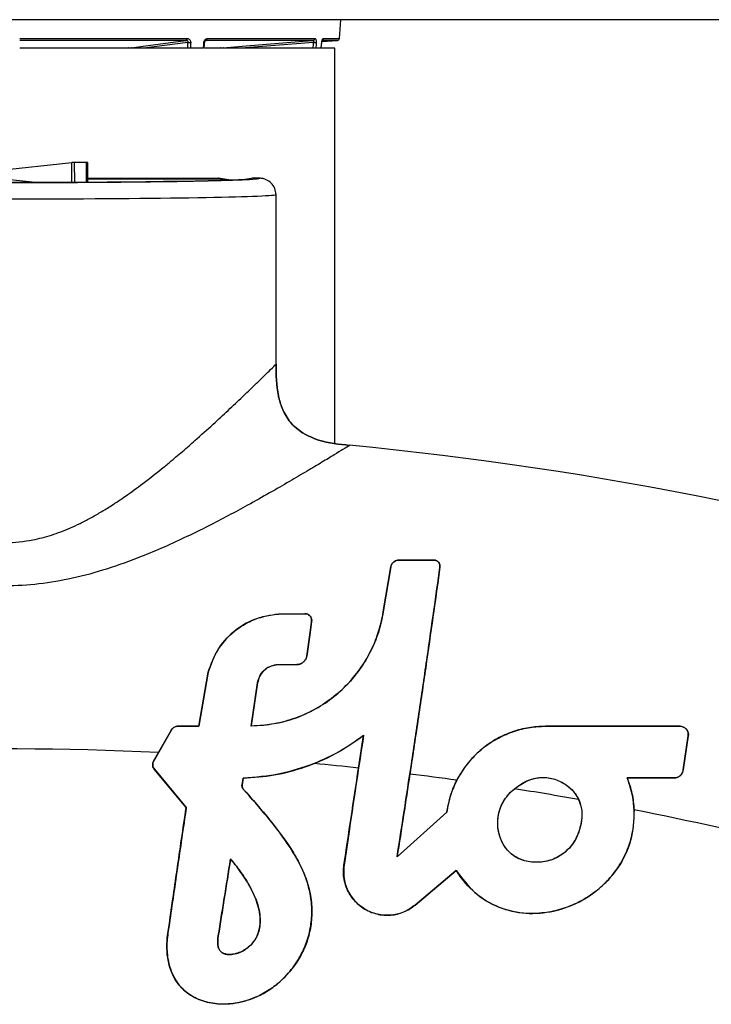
# Model space of a CAD drawing. Header units: millimetres. Extents: x 1141 to 9683, y 1625 to 6203.
# Tile 82 of 118: x 5447 to 5531, y 3929 to 4049. Entities that reach past the tile are written whole.
import ezdxf

# ---------------------------------------------------------------- set-up
doc = ezdxf.new("R2010")
doc.units = ezdxf.units.MM
doc.header["$LTSCALE"] = 25

msp = doc.modelspace()

# ---------------------------------------------------------------- linework, layer by layer
at = {"color": 7, "linetype": 'Continuous', "lineweight": 25}
for p, q in [((5656.5, 4049.31), (5409.93, 4049.31)), ((5485.72, 4047.01), (5485.92, 4049.31)), ((5446.52, 4047.01), (5467.09, 4047.01)), ((5469.53, 4047.01), (5482.73, 4047.01)), ((5483.75, 4047.01), (5485.72, 4047.01)), ((5466.97, 4046.78), (5446.52, 4046.78)), ((5446.52, 4045.86), (5459.91, 4045.86)), ((5467.07, 4045.81), (5446.52, 4045.81)), ((5467.15, 4046.53), (5461.74, 4045.81)), ((5467.13, 4045.81), (5466.95, 4045.81)), ((5469.05, 4045.81), (5467.47, 4045.81)), ((5482.3, 4045.81), (5469.19, 4045.81)), ((5469.25, 4045.86), (5471.16, 4045.86)), ((5469.37, 4046.78), (5469.39, 4046.78)), ((5469.39, 4046.78), (5469.37, 4046.78)), ((5482.52, 4046.78), (5469.39, 4046.78)), ((5482.56, 4046.53), (5473.68, 4045.81)), ((5482.51, 4045.81), (5482.3, 4045.81)), ((5483.48, 4045.81), (5482.83, 4045.81)), ((5485.18, 4045.81), (5483.48, 4045.81)), ((5483.49, 4045.81), (5483.56, 4046.52)), ((5485.49, 4046.78), (5483.53, 4046.78)), ((5483.58, 4046.63), (5485.49, 4046.78)), ((5485.18, 3997.46), (5485.18, 4045.81)), ((5441.92, 4030.62), (5452.9, 4031.8)), ((5452.92, 4029.4), (5452.9, 4031.8)), ((5453.21, 4031.82), (5453.22, 4029.4)), ((5454.72, 4029.41), (5454.7, 4031.82)), ((5454.87, 4029.41), (5454.86, 4031.81)), ((5442.46, 4030.03), (5448.47, 4029.38)), ((5454.87, 4029.89), (5470.86, 4029.89)), ((5471.58, 4029.78), (5454.87, 4029.78)), ((5471.58, 4029.78), (5470.86, 4029.89)), ((5470.9, 4029.88), (5470.86, 4029.89)), ((5470.86, 4029.89), (5470.86, 4029.89)), ((5471.62, 4029.78), (5470.9, 4029.89)), ((5472.2, 4029.68), (5471.58, 4029.78)), ((5471.62, 4029.78), (5471.58, 4029.78)), ((5475.95, 4029.88), (5474.97, 4029.88)), ((5477.95, 4007.08), (5477.95, 4027.88)), ((5478.94, 4001.18), (5479.57, 4000.17)), ((5479.57, 4000.17), (5478.94, 4001.18)), ((5480.26, 3999.41), (5481.2, 3998.69)), ((5481.2, 3998.69), (5480.26, 3999.41)), ((5497.49, 3983.07), (5493, 3983.08)), ((5493, 3983.08), (5497.49, 3983.07)), ((5493, 3983.08), (5493, 3983.08)), ((5497.49, 3983.07), (5497.49, 3983.07)), ((5491.11, 3976.73), (5492.02, 3982.26)), ((5492.03, 3982.25), (5491.11, 3976.73)), ((5492.03, 3982.25), (5492.02, 3982.26)), ((5498.05, 3982.22), (5498.05, 3982.22)), ((5481.48, 3976.52), (5478.27, 3976.48)), ((5478.27, 3976.48), (5481.48, 3976.52)), ((5478.27, 3976.48), (5478.27, 3976.48)), ((5481.48, 3976.52), (5481.48, 3976.52)), ((5491.11, 3976.73), (5491.11, 3976.73)), ((5482.14, 3974.23), (5482.31, 3975.54)), ((5482.31, 3975.53), (5482.15, 3974.23)), ((5482.31, 3975.54), (5482.31, 3975.53)), ((5481.72, 3971.32), (5482.14, 3974.23)), ((5482.15, 3974.23), (5481.73, 3971.32)), ((5482.14, 3974.23), (5482.15, 3974.23)), ((5481.72, 3971.32), (5481.73, 3971.32)), ((5477.95, 3970.24), (5480.5, 3970.29)), ((5480.5, 3970.28), (5477.95, 3970.24)), ((5477.95, 3970.24), (5477.95, 3970.24)), ((5480.5, 3970.29), (5480.5, 3970.28)), ((5469.62, 3969.34), (5468.5, 3962.75)), ((5468.5, 3962.75), (5469.62, 3969.34)), ((5469.62, 3969.34), (5469.62, 3969.34)), ((5474.89, 3962.75), (5475.68, 3968.04)), ((5475.69, 3968.04), (5474.89, 3962.76)), ((5475.68, 3968.04), (5475.69, 3968.04)), ((5468.5, 3962.75), (5466, 3962.75)), ((5466, 3962.75), (5468.5, 3962.75)), ((5466, 3962.75), (5466, 3962.75)), ((5468.5, 3962.75), (5468.5, 3962.75)), ((5474.89, 3962.75), (5474.89, 3962.76)), ((5510.99, 3962.73), (5527.38, 3962.72)), ((5510.99, 3962.72), (5510.99, 3962.73)), ((5527.38, 3962.72), (5510.99, 3962.72)), ((5527.38, 3962.72), (5527.38, 3962.72)), ((5465.09, 3962.22), (5462.94, 3958.42)), ((5463.55, 3959.51), (5465.09, 3962.22)), ((5465.09, 3962.22), (5465.09, 3962.22)), ((5488.08, 3957.61), (5488.7, 3961.61)), ((5488.7, 3961.62), (5488.7, 3961.61)), ((5527.89, 3957.38), (5528.51, 3961.55)), ((5528.51, 3961.55), (5527.9, 3957.38)), ((5528.51, 3961.55), (5528.51, 3961.55)), ((5462.94, 3958.43), (5463.55, 3959.51)), ((5462.94, 3958.42), (5462.94, 3958.43)), ((5466.94, 3952.78), (5463.02, 3957.46)), ((5463.03, 3957.46), (5463.02, 3957.46)), ((5463.03, 3957.46), (5466.95, 3952.79)), ((5473.78, 3955.53), (5473.92, 3956.38)), ((5473.92, 3956.37), (5473.79, 3955.53)), ((5473.92, 3956.38), (5473.92, 3956.37)), ((5521.03, 3956.4), (5526.78, 3956.4)), ((5521.03, 3956.4), (5521.03, 3956.39)), ((5526.78, 3956.39), (5521.03, 3956.39)), ((5526.78, 3956.4), (5526.78, 3956.39)), ((5527.89, 3957.38), (5527.9, 3957.38)), ((5473.78, 3955.53), (5473.79, 3955.53)), ((5473.94, 3955.01), (5473.94, 3955.02)), ((5466.95, 3952.79), (5466.94, 3952.78)), ((5498.89, 3952.18), (5492.8, 3946.72)), ((5492.81, 3946.73), (5498.89, 3952.18)), ((5498.89, 3952.18), (5498.89, 3952.18)), ((5492.8, 3946.72), (5492.81, 3946.73)), ((5472.37, 3946.47), (5472.38, 3946.46)), ((5486.29, 3945.7), (5486.28, 3945.7)), ((5495.03, 3940.82), (5500.06, 3945.05)), ((5500.05, 3945.04), (5495.03, 3940.82)), ((5500.06, 3945.05), (5500.05, 3945.04)), ((5495.03, 3940.82), (5495.03, 3940.82)), ((5464.82, 3938.12), (5464.81, 3938.12)), ((5470.87, 3937.06), (5470.87, 3937.06))]:
    msp.add_line(p, q, dxfattribs=at)
at = {"color": 7, "linetype": 'Continuous', "lineweight": 25, "flags": 128}
for points in [[(5460.25, 4045.88), (5460.53, 4045.92), (5461.67, 4046.07), (5466.23, 4046.68), (5466.97, 4046.78)], [(5467.13, 4045.81), (5467.14, 4046.32), (5467.15, 4046.53)], [(5467.49, 4046.52), (5467.48, 4046.3), (5467.47, 4045.81)], [(5469.05, 4045.81), (5469.09, 4046.31), (5469.09, 4046.31), (5469.1, 4046.52)], [(5469.16, 4046.53), (5469.14, 4046.32), (5469.1, 4045.81)], [(5471.47, 4045.88), (5471.94, 4045.92), (5473.81, 4046.07), (5481.3, 4046.68), (5482.52, 4046.78)], [(5482.51, 4045.81), (5482.54, 4046.32), (5482.56, 4046.53)], [(5482.87, 4046.52), (5482.86, 4046.3), (5482.83, 4045.81)], [(5483.48, 4045.81), (5483.53, 4046.31), (5483.53, 4046.31), (5483.55, 4046.52)], [(5483.56, 4046.52), (5483.56, 4046.52), (5483.55, 4046.52)]]:
    msp.add_lwpolyline(points, dxfattribs=at)
at = {"color": 7, "linetype": 'Continuous', "lineweight": 25}
for centre, radius, start, end in [((5466.87, 4046.98), 0.223, 295.5603, 6.8714), ((5469.31, 4046.98), 0.221, 291.5576, 5.6955), ((5482.49, 4047.02), 0.241, 276.5998, 357.1304), ((5483.5, 4047.02), 0.252, 305.7513, 355.728), ((5485.47, 4047.03), 0.25, 274.3653, 355), ((5459.94, 4045.75), 0.114, 103.7666, 148.8965), ((5460.24, 4045.68), 0.198, 40.2436, 88.2296), ((5467.4, 4048.7), 2.18, 263.3021, 272.3296), ((5469.14, 4046.88), 0.359, 263.2517, 279.4901), ((5471.18, 4045.64), 0.22, 95.1076, 130.4692), ((5471.44, 4045.79), 0.0958, 12.9732, 72.4477), ((5482.82, 4048.98), 2.46, 263.9458, 271.3396), ((5483.57, 4046.71), 0.196, 264.8448, 267.2398), ((5444.74, 3558.21), 440.97, 72.5914, 84.5029), ((5444.74, 3558.21), 401.74, 87.3166, 107.0909), ((5444.74, 3558.21), 401.74, 83.8072, 84.587), ((5444.74, 3558.21), 401.74, 82.0761, 82.9039), ((5444.74, 3558.21), 401.74, 79.9187, 81.0573), ((5444.74, 3558.21), 401.74, 72.9091, 78.9316)]:
    msp.add_arc(centre, radius, start, end, dxfattribs=at)
for centre, major_axis, ratio, start_param, end_param in [((5453.12, 4031.8), (0.254, 0.005), 0.048974, 1.239308, 2.639722), ((5444.77, 4030.45), (26, 0.48), 0.048974, 1.177796, 1.239308), ((5454.61, 4031.8), (0.254, 0.005), 0.048974, 6.282579, 7.460982), ((5444.74, 4029.9), (31.25, 0), 0.017455, 3.301327, 6.230742), ((5444.74, 4029.91), (30.27, 0), 0.017455, 3.308379, 6.227897), ((5444.74, 4027.9), (33.25, 0), 0.016405, 3.308504, 6.232848)]:
    msp.add_ellipse(centre, major_axis=major_axis, ratio=ratio, start_param=start_param, end_param=end_param, dxfattribs=at)
for points, knots in [([(5467.09, 4047.01), (5467.14, 4047), (5467.23, 4046.99), (5467.35, 4046.9), (5467.44, 4046.78), (5467.48, 4046.64), (5467.49, 4046.55), (5467.49, 4046.52)], [0, 0, 0, 0, 0.216214, 0.432135, 0.648431, 0.86707, 1, 1, 1, 1]), ([(5469.1, 4046.52), (5469.11, 4046.58), (5469.13, 4046.69), (5469.21, 4046.84), (5469.32, 4046.95), (5469.44, 4047), (5469.5, 4047), (5469.53, 4047.01)], [0, 0, 0, 0, 0.222484, 0.445348, 0.666655, 0.885113, 1, 1, 1, 1]), ([(5482.73, 4047.01), (5482.75, 4047), (5482.79, 4046.99), (5482.84, 4046.9), (5482.87, 4046.78), (5482.88, 4046.64), (5482.88, 4046.55), (5482.87, 4046.52)], [0, 0, 0, 0, 0.216214, 0.432135, 0.648431, 0.86707, 1, 1, 1, 1]), ([(5483.55, 4046.52), (5483.56, 4046.58), (5483.57, 4046.69), (5483.61, 4046.84), (5483.66, 4046.95), (5483.71, 4047), (5483.74, 4047), (5483.75, 4047.01)], [0, 0, 0, 0, 0.222484, 0.445348, 0.666655, 0.885113, 1, 1, 1, 1]), ([(5483.56, 4046.52), (5483.56, 4046.54), (5483.57, 4046.61), (5483.59, 4046.7), (5483.62, 4046.78), (5483.64, 4046.82), (5483.64, 4046.83), (5483.64, 4046.83)], [0, 0, 0, 0, 0.138053, 0.444745, 0.68027, 0.860136, 1, 1, 1, 1]), ([(5459.91, 4045.86), (5459.94, 4045.86), (5459.99, 4045.86), (5460.07, 4045.87), (5460.15, 4045.87), (5460.21, 4045.88), (5460.24, 4045.88), (5460.25, 4045.88)], [0, 0, 0, 0, 0.22128, 0.442591, 0.664073, 0.886606, 1, 1, 1, 1]), ([(5466.97, 4046.78), (5466.99, 4046.78), (5467.04, 4046.77), (5467.09, 4046.73), (5467.13, 4046.66), (5467.15, 4046.59), (5467.15, 4046.55), (5467.15, 4046.53)], [0, 0, 0, 0, 0.2122394, 0.4253913, 0.6418549, 0.8639035, 1, 1, 1, 1]), ([(5467.47, 4045.81), (5467.45, 4045.81), (5467.4, 4045.81), (5467.31, 4045.81), (5467.23, 4045.81), (5467.17, 4045.81), (5467.14, 4045.81), (5467.13, 4045.81)], [0, 0, 0, 0, 0.217252, 0.434508, 0.651743, 0.869507, 1, 1, 1, 1]), ([(5469.21, 4046.52), (5469.21, 4046.53), (5469.21, 4046.58), (5469.23, 4046.65), (5469.28, 4046.72), (5469.32, 4046.76), (5469.36, 4046.78), (5469.37, 4046.78), (5469.37, 4046.78)], [0, 0, 0, 0, 0.0845871, 0.2892193, 0.4892195, 0.6837389, 0.8829019, 1, 1, 1, 1]), ([(5471.16, 4045.86), (5471.17, 4045.86), (5471.2, 4045.86), (5471.27, 4045.87), (5471.35, 4045.87), (5471.42, 4045.88), (5471.46, 4045.88), (5471.47, 4045.88)], [0, 0, 0, 0, 0.2212799, 0.4425911, 0.6640728, 0.8866055, 1, 1, 1, 1]), ([(5482.83, 4045.81), (5482.81, 4045.81), (5482.79, 4045.81), (5482.72, 4045.81), (5482.64, 4045.81), (5482.57, 4045.81), (5482.52, 4045.81), (5482.51, 4045.81)], [0, 0, 0, 0, 0.217252, 0.434508, 0.651743, 0.869507, 1, 1, 1, 1]), ([(5482.52, 4046.78), (5482.53, 4046.78), (5482.55, 4046.77), (5482.57, 4046.73), (5482.57, 4046.66), (5482.57, 4046.59), (5482.56, 4046.55), (5482.56, 4046.53)], [0, 0, 0, 0, 0.2122394, 0.4253913, 0.6418549, 0.8639035, 1, 1, 1, 1]), ([(5477.95, 4027.88), (5477.92, 4028.14), (5477.86, 4028.66), (5477.4, 4029.32), (5476.87, 4029.68), (5476.36, 4029.85), (5476.09, 4029.87), (5475.95, 4029.88)], [0, 0, 0, 0, 0.2498129, 0.4990799, 0.7360844, 0.8648067, 1, 1, 1, 1]), ([(5411.53, 4007.09), (5411.6, 4007.02), (5411.72, 4006.9), (5412.22, 4006.41), (5413.02, 4005.63), (5414.11, 4004.57), (5415.36, 4003.37), (5416.65, 4002.15), (5418.1, 4000.79), (5419.71, 3999.32), (5421.34, 3997.85), (5422.84, 3996.54), (5424.43, 3995.19), (5426.19, 3993.76), (5428.13, 3992.25), (5429.97, 3990.93), (5431.85, 3989.66), (5433.9, 3988.43), (5435.96, 3987.37), (5437.88, 3986.55), (5439.65, 3985.96), (5441.9, 3985.4), (5444.76, 3985.11), (5447.43, 3985.4), (5449.29, 3985.82), (5450.44, 3986.15), (5451.59, 3986.56), (5452.76, 3987.04), (5453.95, 3987.59), (5455.19, 3988.24), (5456.47, 3988.96), (5457.93, 3989.86), (5459.66, 3991.03), (5461.84, 3992.62), (5463.72, 3994.1), (5465.05, 3995.19), (5465.79, 3995.82), (5466.49, 3996.41), (5467.26, 3997.08), (5468.56, 3998.22), (5470.2, 3999.7), (5472.15, 4001.5), (5473.83, 4003.09), (5475.3, 4004.5), (5476.46, 4005.63), (5477.51, 4006.65), (5477.78, 4006.92), (5477.95, 4007.08)], [0, 0, 0, 0, 0.023385, 0.047105, 0.078005, 0.110263, 0.135112, 0.161281, 0.186737, 0.212374, 0.240597, 0.261689, 0.277477, 0.306747, 0.331656, 0.351015, 0.372968, 0.396915, 0.418475, 0.437723, 0.454093, 0.469511, 0.500397, 0.530605, 0.541152, 0.551989, 0.56315, 0.574517, 0.586671, 0.599631, 0.613411, 0.628025, 0.648095, 0.673564, 0.707091, 0.720472, 0.726796, 0.737809, 0.749494, 0.760107, 0.794725, 0.825586, 0.858856, 0.889895, 0.922196, 0.953072, 1, 1, 1, 1]), ([(5477.95, 4007.09), (5477.96, 4005.79), (5477.97, 4004.32), (5478.32, 4002.91), (5478.35, 4002.76)], [0, 0, 0, 0, 0.887935, 1, 1, 1, 1]), ([(5478.35, 4002.76), (5478.32, 4002.91), (5477.97, 4004.32), (5477.96, 4005.79), (5477.95, 4007.09)], [0, 0, 0, 0, 0.112129, 1, 1, 1, 1]), ([(5478.35, 4002.76), (5478.5, 4002.29), (5478.66, 4001.76), (5478.91, 4001.25), (5478.94, 4001.18)], [0, 0, 0, 0, 0.8613207, 1, 1, 1, 1]), ([(5478.94, 4001.18), (5478.91, 4001.25), (5478.66, 4001.76), (5478.5, 4002.29), (5478.35, 4002.76)], [0, 0, 0, 0, 0.138246, 1, 1, 1, 1]), ([(5479.57, 4000.17), (5479.67, 4000.04), (5479.89, 3999.77), (5480.13, 3999.53), (5480.26, 3999.41)], [0, 0, 0, 0, 0.50164, 1, 1, 1, 1]), ([(5480.26, 3999.41), (5480.13, 3999.53), (5479.89, 3999.77), (5479.67, 4000.04), (5479.57, 4000.17)], [0, 0, 0, 0, 0.498588, 1, 1, 1, 1]), ([(5481.2, 3998.69), (5481.27, 3998.65), (5481.75, 3998.36), (5482.26, 3998.15), (5482.71, 3997.96)], [0, 0, 0, 0, 0.138431, 1, 1, 1, 1]), ([(5482.71, 3997.96), (5482.26, 3998.15), (5481.75, 3998.36), (5481.27, 3998.65), (5481.2, 3998.69)], [0, 0, 0, 0, 0.861184, 1, 1, 1, 1]), ([(5482.71, 3997.96), (5482.86, 3997.91), (5484.24, 3997.42), (5485.69, 3997.28), (5486.98, 3997.14)], [0, 0, 0, 0, 0.113038, 1, 1, 1, 1]), ([(5486.98, 3997.14), (5485.69, 3997.28), (5484.24, 3997.42), (5482.86, 3997.91), (5482.71, 3997.96)], [0, 0, 0, 0, 0.887055, 1, 1, 1, 1]), ([(5486.98, 3997.14), (5486.78, 3997.02), (5486.44, 3996.81), (5485.12, 3996), (5483.64, 3995.11), (5481.78, 3994), (5479.63, 3992.73), (5477.18, 3991.32), (5474.66, 3989.9), (5472.13, 3988.54), (5469.64, 3987.25), (5467.02, 3985.95), (5464.27, 3984.69), (5461.02, 3983.32), (5457.29, 3981.97), (5453.08, 3980.81), (5448.92, 3980.1), (5444.79, 3979.85), (5440.66, 3980.09), (5437.24, 3980.67), (5434.49, 3981.34), (5432.38, 3981.96), (5430.26, 3982.67), (5427.63, 3983.67), (5424.5, 3984.99), (5422.21, 3986.09), (5421.05, 3986.65)], [0, 0, 0, 0, 0.062606, 0.104452, 0.147589, 0.189964, 0.233678, 0.277453, 0.322183, 0.358637, 0.395069, 0.432539, 0.470259, 0.507121, 0.560611, 0.610958, 0.658981, 0.705624, 0.752232, 0.800219, 0.825041, 0.850553, 0.876854, 0.904033, 0.951313, 1, 1, 1, 1]), ([(5492.02, 3982.26), (5492.04, 3982.35), (5492.1, 3982.56), (5492.3, 3982.82), (5492.57, 3983), (5492.81, 3983.08), (5492.95, 3983.08), (5493, 3983.08)], [0, 0, 0, 0, 0.226855, 0.520574, 0.739343, 0.914011, 1, 1, 1, 1]), ([(5493, 3983.08), (5492.91, 3983.07), (5492.72, 3983.05), (5492.44, 3982.92), (5492.19, 3982.69), (5492.06, 3982.44), (5492.03, 3982.28), (5492.03, 3982.25)], [0, 0, 0, 0, 0.17488, 0.348837, 0.604298, 0.932358, 1, 1, 1, 1]), ([(5498.05, 3982.22), (5498.05, 3982.32), (5498.05, 3982.51), (5497.93, 3982.77), (5497.76, 3982.94), (5497.6, 3983.03), (5497.51, 3983.06), (5497.49, 3983.07)], [0, 0, 0, 0, 0.297705, 0.578942, 0.784375, 0.947391, 1, 1, 1, 1]), ([(5497.49, 3983.07), (5497.54, 3983.06), (5497.65, 3983.02), (5497.83, 3982.9), (5497.99, 3982.69), (5498.07, 3982.45), (5498.06, 3982.28), (5498.05, 3982.22)], [0, 0, 0, 0, 0.1132446, 0.2744398, 0.507458, 0.8160062, 1, 1, 1, 1]), ([(5492.8, 3946.72), (5493.09, 3948.57), (5493.67, 3952.32), (5494.6, 3958.38), (5495.55, 3964.78), (5496.49, 3971.14), (5497.34, 3977.1), (5497.81, 3980.5), (5498.05, 3982.22)], [0, 0, 0, 0, 0.148086, 0.299186, 0.474587, 0.655079, 0.825221, 1, 1, 1, 1]), ([(5498.05, 3982.22), (5497.81, 3980.47), (5497.32, 3976.93), (5496.44, 3970.81), (5495.48, 3964.26), (5494.77, 3959.54), (5494.4, 3957.05), (5494.37, 3956.87)], [0, 0, 0, 0, 0.2416081, 0.4902232, 0.7318596, 0.9804988, 1, 1, 1, 1]), ([(5478.27, 3976.48), (5477.26, 3976.31), (5475.24, 3975.99), (5472.61, 3974.35), (5470.6, 3972.11), (5469.93, 3970.22), (5469.62, 3969.34)], [0, 0, 0, 0, 0.246808, 0.495209, 0.763362, 1, 1, 1, 1]), ([(5469.62, 3969.34), (5469.99, 3970.35), (5470.74, 3972.41), (5472.73, 3974.41), (5474.68, 3975.58), (5476.37, 3976.25), (5477.62, 3976.4), (5478.27, 3976.48)], [0, 0, 0, 0, 0.269886, 0.553676, 0.696901, 0.840027, 1, 1, 1, 1]), ([(5491.11, 3976.73), (5490.94, 3975.89), (5490.59, 3974.23), (5489.54, 3971.72), (5488.05, 3969.34), (5486.17, 3967.23), (5483.99, 3965.5), (5481.62, 3964.17), (5479.07, 3963.26), (5476.8, 3962.82), (5475.39, 3962.77), (5474.89, 3962.75)], [0, 0, 0, 0, 0.121471, 0.242856, 0.365862, 0.488832, 0.601784, 0.714743, 0.825956, 0.937177, 1, 1, 1, 1]), ([(5474.89, 3962.76), (5476.4, 3962.89), (5478.83, 3963.1), (5481.94, 3964.34), (5484.29, 3965.7), (5486.35, 3967.43), (5488.09, 3969.41), (5489.44, 3971.58), (5490.54, 3974.04), (5490.9, 3975.77), (5491.11, 3976.73)], [0, 0, 0, 0, 0.186759, 0.300198, 0.413627, 0.525902, 0.638182, 0.749362, 0.860587, 1, 1, 1, 1]), ([(5482.31, 3975.54), (5482.32, 3975.65), (5482.33, 3975.86), (5482.19, 3976.16), (5481.97, 3976.39), (5481.71, 3976.5), (5481.55, 3976.51), (5481.48, 3976.52)], [0, 0, 0, 0, 0.239095, 0.46779, 0.68295, 0.870716, 1, 1, 1, 1]), ([(5481.48, 3976.52), (5481.56, 3976.52), (5481.73, 3976.5), (5481.96, 3976.39), (5482.15, 3976.22), (5482.29, 3975.99), (5482.34, 3975.75), (5482.32, 3975.59), (5482.31, 3975.53)], [0, 0, 0, 0, 0.157469, 0.316956, 0.481978, 0.664881, 0.870016, 1, 1, 1, 1]), ([(5480.5, 3970.29), (5480.63, 3970.3), (5480.9, 3970.33), (5481.26, 3970.53), (5481.55, 3970.83), (5481.68, 3971.12), (5481.72, 3971.29), (5481.72, 3971.32)], [0, 0, 0, 0, 0.2226133, 0.4525978, 0.6894038, 0.9402352, 1, 1, 1, 1]), ([(5481.73, 3971.32), (5481.69, 3971.2), (5481.62, 3970.93), (5481.35, 3970.59), (5480.95, 3970.34), (5480.65, 3970.3), (5480.5, 3970.28)], [0, 0, 0, 0, 0.2241739, 0.4923112, 0.7486052, 1, 1, 1, 1]), ([(5475.68, 3968.04), (5475.76, 3968.33), (5475.9, 3968.91), (5476.48, 3969.62), (5477.2, 3970.09), (5477.73, 3970.2), (5477.95, 3970.24)], [0, 0, 0, 0, 0.263407, 0.535575, 0.80368, 1, 1, 1, 1]), ([(5477.95, 3970.24), (5477.67, 3970.18), (5477.12, 3970.05), (5476.42, 3969.55), (5475.89, 3968.86), (5475.76, 3968.31), (5475.69, 3968.04)], [0, 0, 0, 0, 0.244259, 0.492129, 0.748972, 1, 1, 1, 1]), ([(5466, 3962.75), (5465.88, 3962.74), (5465.65, 3962.71), (5465.34, 3962.54), (5465.17, 3962.35), (5465.1, 3962.23), (5465.09, 3962.22)], [0, 0, 0, 0, 0.31526, 0.630662, 0.947421, 1, 1, 1, 1]), ([(5465.09, 3962.22), (5465.14, 3962.3), (5465.26, 3962.47), (5465.53, 3962.67), (5465.8, 3962.75), (5465.96, 3962.75), (5466, 3962.75)], [0, 0, 0, 0, 0.257116, 0.576021, 0.893508, 1, 1, 1, 1]), ([(5510.99, 3962.72), (5510.3, 3962.69), (5508.94, 3962.62), (5506.95, 3962.1), (5505.08, 3961.27), (5503.36, 3960.13), (5501.85, 3958.71), (5500.6, 3957.06), (5499.66, 3955.22), (5499.12, 3953.57), (5498.95, 3952.54), (5498.89, 3952.18)], [0, 0, 0, 0, 0.116936, 0.233887, 0.350748, 0.46761, 0.586156, 0.704682, 0.821401, 0.938106, 1, 1, 1, 1]), ([(5500.12, 3956.11), (5500.72, 3957.07), (5502.02, 3959.17), (5504.61, 3961.08), (5507.1, 3962.15), (5509.05, 3962.64), (5510.36, 3962.7), (5510.99, 3962.73)], [0, 0, 0, 0, 0.2508774, 0.5505756, 0.7054893, 0.8603859, 1, 1, 1, 1]), ([(5527.38, 3962.72), (5527.49, 3962.72), (5527.71, 3962.73), (5528.02, 3962.6), (5528.28, 3962.39), (5528.46, 3962.1), (5528.53, 3961.81), (5528.52, 3961.62), (5528.51, 3961.55)], [0, 0, 0, 0, 0.1674167, 0.3402753, 0.5132285, 0.6915826, 0.8783641, 1, 1, 1, 1]), ([(5528.51, 3961.55), (5528.51, 3961.66), (5528.52, 3961.89), (5528.4, 3962.22), (5528.16, 3962.5), (5527.86, 3962.68), (5527.58, 3962.73), (5527.43, 3962.72), (5527.38, 3962.72)], [0, 0, 0, 0, 0.180633, 0.37757, 0.570287, 0.753841, 0.92909, 1, 1, 1, 1]), ([(5473.92, 3956.38), (5475.2, 3956.47), (5477.79, 3956.64), (5481.6, 3957.68), (5485.34, 3959.27), (5487.57, 3960.83), (5488.7, 3961.62)], [0, 0, 0, 0, 0.240719, 0.487212, 0.740029, 1, 1, 1, 1]), ([(5488.7, 3961.61), (5487.76, 3960.93), (5485.86, 3959.58), (5483.72, 3958.63), (5482.64, 3958.16)], [0, 0, 0, 0, 0.494746, 1, 1, 1, 1]), ([(5488.7, 3961.62), (5488.41, 3959.72), (5487.82, 3955.9), (5487.01, 3950.53), (5486.51, 3947.16), (5486.29, 3945.7)], [0, 0, 0, 0, 0.35579, 0.718976, 1, 1, 1, 1]), ([(5463.02, 3957.46), (5462.98, 3957.52), (5462.89, 3957.65), (5462.82, 3957.91), (5462.83, 3958.19), (5462.9, 3958.35), (5462.94, 3958.43)], [0, 0, 0, 0, 0.204205, 0.482417, 0.760566, 1, 1, 1, 1]), ([(5462.94, 3958.42), (5462.91, 3958.37), (5462.84, 3958.22), (5462.82, 3957.97), (5462.87, 3957.69), (5462.98, 3957.54), (5463.03, 3957.46)], [0, 0, 0, 0, 0.185824, 0.464055, 0.74222, 1, 1, 1, 1]), ([(5482.64, 3958.16), (5481.24, 3957.67), (5478.42, 3956.69), (5475.43, 3956.48), (5473.92, 3956.37)], [0, 0, 0, 0, 0.493949, 1, 1, 1, 1]), ([(5486.28, 3945.7), (5486.57, 3947.64), (5487.16, 3951.56), (5487.77, 3955.58), (5488.08, 3957.61)], [0, 0, 0, 0, 0.494503, 1, 1, 1, 1]), ([(5494.37, 3956.87), (5494.11, 3955.18), (5493.59, 3951.77), (5493.07, 3948.42), (5492.81, 3946.73)], [0, 0, 0, 0, 0.496031, 1, 1, 1, 1]), ([(5500.06, 3945.05), (5500.76, 3944.1), (5502.14, 3942.24), (5505.17, 3940.41), (5508.57, 3939.64), (5512.18, 3939.95), (5515.15, 3941.09), (5517.42, 3942.63), (5518.99, 3944.15), (5520.28, 3945.93), (5521.21, 3947.87), (5521.75, 3949.88), (5521.99, 3952.48), (5521.64, 3954.7), (5521.12, 3956.13), (5521.03, 3956.4)], [0, 0, 0, 0, 0.101619, 0.198984, 0.296453, 0.393619, 0.504262, 0.567017, 0.629757, 0.692275, 0.754755, 0.812085, 0.869412, 0.975706, 1, 1, 1, 1]), ([(5508, 3955.64), (5507.48, 3955.27), (5506.47, 3954.55), (5505.46, 3952.96), (5505.04, 3951.19), (5505.25, 3949.4), (5505.96, 3947.88), (5507.07, 3946.77), (5508.54, 3946.12), (5510.28, 3945.97), (5512.11, 3946.38), (5513.67, 3947.4), (5514.79, 3948.88), (5515.39, 3950.61), (5515.55, 3952.31), (5515.14, 3953.79), (5514.31, 3954.97), (5513.09, 3955.92), (5511.54, 3956.48), (5509.87, 3956.48), (5508.7, 3956.05), (5508.12, 3955.72), (5508, 3955.64)], [0, 0, 0, 0, 0.05832, 0.113928, 0.169643, 0.223283, 0.278044, 0.322026, 0.366141, 0.423107, 0.480573, 0.537088, 0.591768, 0.649027, 0.704561, 0.746694, 0.788706, 0.835488, 0.887117, 0.938082, 0.98649, 1, 1, 1, 1]), ([(5507.19, 3955.07), (5507.71, 3955.43), (5508.67, 3956.11), (5510.36, 3956.53), (5511.98, 3956.37), (5513.47, 3955.68), (5514.51, 3954.74), (5514.92, 3954), (5515.06, 3953.75)], [0, 0, 0, 0, 0.205442, 0.379257, 0.55332, 0.725078, 0.906344, 1, 1, 1, 1]), ([(5521.03, 3956.39), (5521.25, 3955.76), (5521.68, 3954.5), (5521.81, 3953.16), (5521.87, 3952.48)], [0, 0, 0, 0, 0.494164, 1, 1, 1, 1]), ([(5526.78, 3956.4), (5526.91, 3956.41), (5527.16, 3956.44), (5527.49, 3956.63), (5527.74, 3956.91), (5527.86, 3957.18), (5527.88, 3957.34), (5527.89, 3957.38)], [0, 0, 0, 0, 0.229166, 0.458397, 0.689444, 0.923824, 1, 1, 1, 1]), ([(5527.9, 3957.38), (5527.87, 3957.28), (5527.83, 3957.05), (5527.62, 3956.74), (5527.31, 3956.5), (5527.01, 3956.4), (5526.83, 3956.4), (5526.78, 3956.39)], [0, 0, 0, 0, 0.198276, 0.436307, 0.672385, 0.905011, 1, 1, 1, 1]), ([(5473.94, 3955.01), (5473.93, 3955.03), (5473.87, 3955.09), (5473.8, 3955.24), (5473.77, 3955.41), (5473.78, 3955.5), (5473.78, 3955.53)], [0, 0, 0, 0, 0.092219, 0.476744, 0.861623, 1, 1, 1, 1]), ([(5473.79, 3955.53), (5473.79, 3955.46), (5473.78, 3955.31), (5473.85, 3955.14), (5473.91, 3955.05), (5473.94, 3955.02)], [0, 0, 0, 0, 0.383273, 0.768363, 1, 1, 1, 1]), ([(5498.89, 3952.18), (5499.13, 3953.34), (5499.42, 3954.7), (5500.04, 3955.94), (5500.12, 3956.11)], [0, 0, 0, 0, 0.8566345, 1, 1, 1, 1]), ([(5473.94, 3955.02), (5475.05, 3953.77), (5477.26, 3951.28), (5479.71, 3947.99), (5481.22, 3945.21), (5482.01, 3943.07), (5482.38, 3940.87), (5482.34, 3938.76), (5481.95, 3936.81), (5481, 3934.41), (5479.5, 3932.32), (5477.55, 3930.65), (5475.7, 3929.54), (5473.5, 3928.79), (5471.03, 3928.59), (5468.89, 3929), (5467.13, 3929.9), (5465.65, 3931.34), (5464.83, 3933.19), (5464.53, 3935.21), (5464.58, 3936.8), (5464.75, 3937.77), (5464.81, 3938.12)], [0, 0, 0, 0, 0.0953264, 0.1903334, 0.2350116, 0.2796039, 0.3246842, 0.3697881, 0.4104537, 0.4511475, 0.5380975, 0.5786782, 0.6191993, 0.6753094, 0.7175871, 0.7601699, 0.7967735, 0.8360117, 0.8940743, 0.9354755, 0.9769192, 1, 1, 1, 1]), ([(5464.82, 3938.12), (5464.71, 3937.46), (5464.51, 3936.15), (5464.65, 3934), (5465.29, 3931.96), (5466.7, 3930.19), (5468.6, 3929.09), (5470.73, 3928.64), (5473.05, 3928.73), (5475.17, 3929.33), (5477.03, 3930.31), (5478.61, 3931.51), (5480.06, 3933.09), (5481.23, 3934.98), (5481.99, 3936.98), (5482.36, 3939), (5482.35, 3941.12), (5481.93, 3943.37), (5481.02, 3945.64), (5479.39, 3948.44), (5477, 3951.57), (5474.96, 3953.86), (5473.94, 3955.01)], [0, 0, 0, 0, 0.043571, 0.087106, 0.145957, 0.191868, 0.238063, 0.278267, 0.314357, 0.369314, 0.407998, 0.446738, 0.498323, 0.549913, 0.593535, 0.637125, 0.680884, 0.724625, 0.774557, 0.82462, 0.912211, 1, 1, 1, 1]), ([(5515.06, 3953.75), (5515.22, 3953.3), (5515.58, 3952.26), (5515.35, 3950.49), (5514.67, 3948.62), (5513.34, 3947.1), (5511.61, 3946.21), (5509.77, 3945.97), (5508.08, 3946.25), (5506.74, 3947.05), (5505.82, 3948.15), (5505.22, 3949.58), (5505.06, 3951.26), (5505.48, 3952.99), (5506.3, 3954.26), (5506.96, 3954.86), (5507.19, 3955.07)], [0, 0, 0, 0, 0.060654, 0.140081, 0.223722, 0.315775, 0.394892, 0.471416, 0.551745, 0.610745, 0.669599, 0.734763, 0.8086, 0.885047, 0.959942, 1, 1, 1, 1]), ([(5464.81, 3938.12), (5464.97, 3939.25), (5465.29, 3941.51), (5465.82, 3945.13), (5466.36, 3948.89), (5466.75, 3951.49), (5466.94, 3952.78)], [0, 0, 0, 0, 0.2454782, 0.4909573, 0.7454783, 1, 1, 1, 1]), ([(5466.95, 3952.79), (5466.76, 3951.53), (5466.39, 3949.03), (5465.85, 3945.31), (5465.32, 3941.64), (5464.98, 3939.29), (5464.82, 3938.12)], [0, 0, 0, 0, 0.245406, 0.490812, 0.745407, 1, 1, 1, 1]), ([(5521.87, 3952.48), (5521.81, 3951.21), (5521.69, 3948.68), (5519.96, 3945.19), (5517.73, 3942.81), (5515.48, 3941.33), (5513.52, 3940.45), (5511.39, 3939.89), (5508.75, 3939.68), (5505.67, 3940.2), (5502.61, 3941.89), (5500.91, 3943.74), (5500.18, 3944.86), (5500.05, 3945.04)], [0, 0, 0, 0, 0.120705, 0.241329, 0.366292, 0.434813, 0.503337, 0.575119, 0.646829, 0.757976, 0.869298, 0.97837, 1, 1, 1, 1]), ([(5470.87, 3937.06), (5470.81, 3936.59), (5470.73, 3935.98), (5471, 3935.3), (5471.27, 3935.01), (5471.64, 3934.82), (5472.19, 3934.73), (5473, 3934.81), (5474.04, 3935.21), (5475.04, 3936), (5475.77, 3937.17), (5476.12, 3938.79), (5475.88, 3940.41), (5475.25, 3942.18), (5474.33, 3943.88), (5473.25, 3945.39), (5472.57, 3946.23), (5472.37, 3946.47)], [0, 0, 0, 0, 0.083883, 0.109475, 0.129762, 0.150129, 0.175411, 0.21522, 0.275419, 0.351671, 0.428491, 0.513446, 0.638534, 0.702957, 0.826932, 0.951217, 1, 1, 1, 1]), ([(5472.38, 3946.46), (5472.76, 3945.98), (5473.58, 3944.96), (5474.67, 3943.3), (5475.42, 3941.75), (5475.94, 3940.11), (5476.11, 3938.52), (5475.64, 3936.84), (5474.66, 3935.61), (5473.49, 3934.95), (5472.51, 3934.74), (5471.9, 3934.77), (5471.46, 3934.9), (5471.16, 3935.12), (5470.92, 3935.47), (5470.75, 3936.13), (5470.82, 3936.69), (5470.87, 3937.06)], [0, 0, 0, 0, 0.096902, 0.208821, 0.320479, 0.379176, 0.497714, 0.589631, 0.681984, 0.764771, 0.807888, 0.837912, 0.858685, 0.879584, 0.89862, 0.932487, 1, 1, 1, 1]), ([(5472.37, 3946.47), (5472.12, 3944.85), (5471.6, 3941.59), (5471.11, 3938.58), (5470.87, 3937.06)], [0, 0, 0, 0, 0.496011, 1, 1, 1, 1]), ([(5470.87, 3937.06), (5471.11, 3938.56), (5471.6, 3941.57), (5472.12, 3944.82), (5472.38, 3946.46)], [0, 0, 0, 0, 0.496089, 1, 1, 1, 1]), ([(5495.03, 3940.82), (5494.59, 3940.51), (5493.67, 3939.86), (5491.94, 3939.48), (5490.17, 3939.65), (5488.61, 3940.36), (5487.33, 3941.51), (5486.45, 3943.05), (5486.17, 3944.53), (5486.25, 3945.42), (5486.28, 3945.7)], [0, 0, 0, 0, 0.124997, 0.263667, 0.394971, 0.521127, 0.65074, 0.789187, 0.935407, 1, 1, 1, 1]), ([(5486.29, 3945.7), (5486.26, 3945.08), (5486.2, 3943.84), (5486.92, 3942.08), (5488.16, 3940.66), (5489.81, 3939.76), (5491.58, 3939.48), (5493.27, 3939.75), (5494.39, 3940.31), (5494.92, 3940.74), (5495.03, 3940.82)], [0, 0, 0, 0, 0.144561, 0.291245, 0.439287, 0.58168, 0.713643, 0.839728, 0.968799, 1, 1, 1, 1])]:
    msp.add_open_spline(points, degree=3, knots=knots, dxfattribs=at)

doc.saveas('drawing.dxf')
